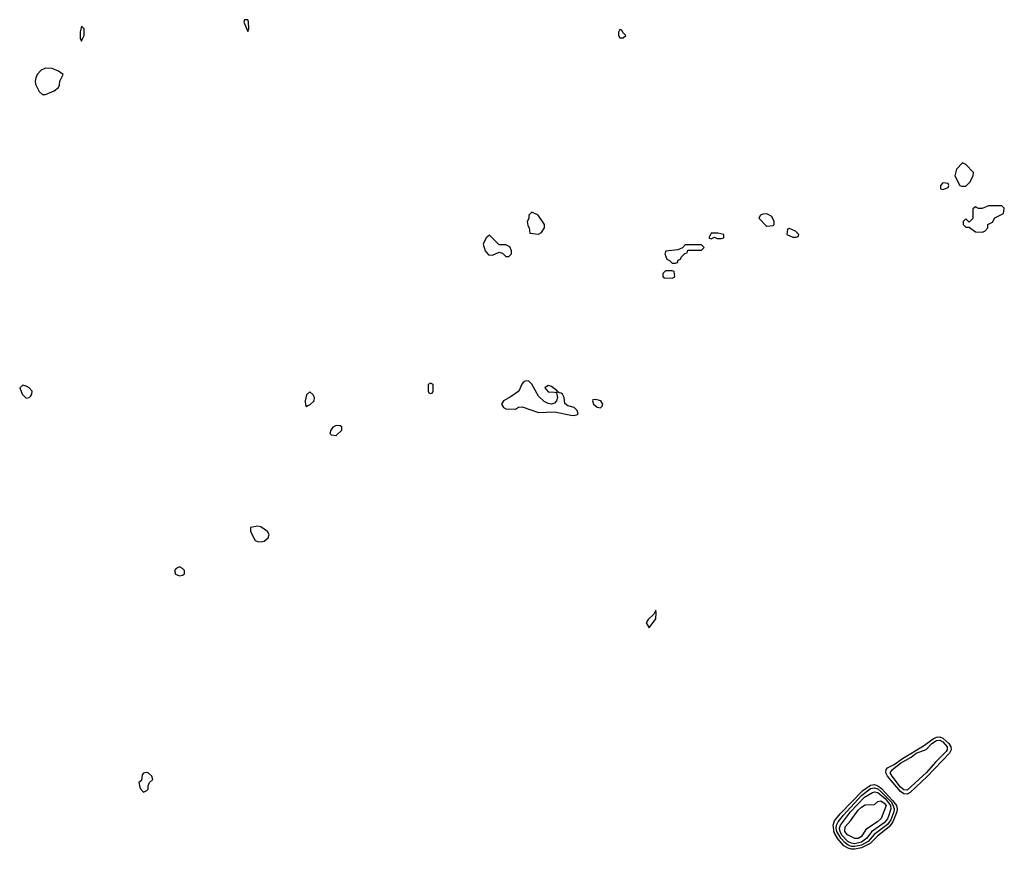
# Model space of a CAD drawing. Header units: inches. Extents: x 2769577 to 2880010, y 685631 to 825129.
# Tile 143 of 155: x 2816351 to 2822386, y 795041 to 800126. Entities that reach past the tile are written whole.
import ezdxf

# ---------------------------------------------------------------- set-up
doc = ezdxf.new("R2010")
doc.units = ezdxf.units.IN
doc.header["$MEASUREMENT"] = 0
for name, color, linetype in [('C8719', 7, 'Continuous'), ('C8729', 7, 'Continuous'), ('C8810', 7, 'Continuous'), ('C8820', 7, 'Continuous')]:
    doc.layers.add(name, color=color, linetype=linetype)

msp = doc.modelspace()

# ---------------------------------------------------------------- linework, layer by layer
at = {"layer": 'C8719', "color": 4, "elevation": 4}
msp.add_lwpolyline([(2816727, 800000), (2816730, 799994), (2816732.7, 800000)], dxfattribs=at)
for points in [[(2816510, 799829.6), (2816483.1, 799816.9), (2816459.1, 799790), (2816450.5, 799770), (2816446, 799750), (2816448.2, 799730), (2816470, 799686), (2816490, 799666.8), (2816510, 799666.8), (2816562, 799690), (2816589.3, 799710.7), (2816595.5, 799724.5), (2816598, 799750), (2816618, 799790), (2816589, 799810), (2816550, 799827)], [(2819490, 798946), (2819472.7, 798927.3), (2819471.6, 798908.4), (2819462, 798890), (2819465.4, 798865.4), (2819474, 798850), (2819478, 798818), (2819530, 798812), (2819550, 798822), (2819568.7, 798850), (2819568, 798870), (2819528.4, 798928.4)], [(2819230, 798806), (2819210, 798788), (2819191, 798750), (2819204.7, 798710), (2819225.4, 798685.4), (2819250, 798682), (2819290, 798702), (2819310, 798694), (2819330, 798674), (2819350, 798674), (2819366, 798690), (2819366, 798710), (2819354.6, 798734.6), (2819330, 798746), (2819290, 798746)], [(2816370, 797885.2), (2816351.1, 797868.9), (2816367.3, 797830), (2816390, 797807.3), (2816410, 797810.8), (2816419.6, 797820.4), (2816426, 797830), (2816426.6, 797850), (2816409.2, 797870), (2816390, 797880.7)], [(2818870, 797898), (2818854, 797890), (2818854, 797850), (2818858, 797838), (2818870, 797834), (2818882, 797838), (2818886, 797850), (2818886, 797890)], [(2819470, 797911.6), (2819450, 797911.5), (2819437.3, 797902.7), (2819428.3, 797891.7), (2819410, 797849.2), (2819363.8, 797816.2), (2819316, 797790), (2819304, 797770), (2819316, 797750), (2819330, 797740.7), (2819390, 797738), (2819409.3, 797750.7), (2819430, 797753.4), (2819530, 797718), (2819630, 797723), (2819730, 797702), (2819750, 797700.7), (2819770, 797706), (2819774, 797710), (2819769, 797730), (2819750, 797749), (2819710, 797759), (2819692.9, 797772.9), (2819688.7, 797810), (2819679, 797830), (2819670, 797837.2), (2819658, 797838), (2819650, 797846), (2819642, 797838), (2819647.7, 797810), (2819642, 797790), (2819630, 797776), (2819610, 797769.3), (2819590, 797774), (2819565.3, 797785.3), (2819530, 797818), (2819491.1, 797891.1)], [(2819590, 797883.7), (2819570.8, 797870), (2819590, 797845.5), (2819630, 797842.8), (2819639, 797841), (2819648, 797850), (2819610, 797878)], [(2818130, 797846), (2818110, 797826), (2818101, 797790), (2818103.6, 797763.6), (2818110, 797754), (2818118, 797762), (2818130, 797764.7), (2818155.3, 797790), (2818158, 797810), (2818150, 797826)], [(2819882, 797798), (2819864, 797796), (2819861, 797790), (2819868.6, 797768.6), (2819890, 797750.7), (2819910, 797747.3), (2819922, 797758), (2819926, 797770), (2819912.7, 797790)], [(2818290, 797638), (2818270, 797628), (2818258, 797610), (2818252, 797590), (2818261, 797581), (2818290, 797578), (2818326, 797610), (2818326, 797630), (2818316.4, 797636.4)], [(2817810, 797021.2), (2817766.8, 797013.2), (2817766, 796990), (2817794.8, 796934.8), (2817807.7, 796927.7), (2817830, 796925.5), (2817850, 796930.6), (2817874.5, 796950), (2817879.3, 796970), (2817869.2, 796990), (2817830, 797017.2)], [(2817330, 796771.8), (2817310, 796762.7), (2817300.5, 796750), (2817307.1, 796727.1), (2817330, 796717.1), (2817350, 796720.5), (2817360.9, 796730), (2817360.9, 796750), (2817350, 796762.7)], [(2817127.3, 795512.7), (2817110, 795508), (2817102, 795498), (2817096.9, 795463.1), (2817082, 795450), (2817090, 795414), (2817110, 795392), (2817130, 795402), (2817138, 795410), (2817138, 795430), (2817146, 795450), (2817168, 795470), (2817162, 795490), (2817138, 795510)]]:
    msp.add_lwpolyline(points, close=True, dxfattribs=at)
at = {"layer": 'C8729', "color": 4}
for points, elevation in [([(2822130, 799248), (2822092, 799210), (2822082, 799170), (2822114, 799110), (2822124.7, 799104.7), (2822150, 799104.7), (2822174, 799130), (2822195.3, 799170), (2822198, 799190), (2822150, 799238)], 4), ([(2822010, 799126), (2821994, 799110), (2821994, 799090), (2822010, 799084.7), (2822042, 799098), (2822046, 799110), (2822042, 799122)], 4), ([(2822370, 798986), (2822290, 798986), (2822250, 798968), (2822228.4, 798968.4), (2822210, 798978), (2822192.7, 798967.3), (2822192.7, 798907.3), (2822170, 798886), (2822150, 798906), (2822134, 798890), (2822134, 798870), (2822150, 798854), (2822170, 798854), (2822210, 798826), (2822250, 798824.7), (2822266, 798830), (2822286, 798850), (2822286, 798870), (2822314.6, 798885.4), (2822328.9, 798911.1), (2822382, 798938), (2822386, 798970)], 4), ([(2820930, 798935.3), (2820905.4, 798934.6), (2820891.6, 798928.4), (2820882, 798910), (2820884.7, 798904.7), (2820924.5, 798864.5), (2820930, 798861), (2820970, 798864.7), (2820975.3, 798870), (2820975.3, 798890), (2820960.4, 798920.4)], 4), ([(2821070, 798846), (2821058, 798842), (2821054, 798810), (2821090, 798794), (2821110, 798794), (2821122, 798798), (2821126, 798810), (2821106, 798830)], 4), ([(2820630, 798818), (2820590, 798818), (2820574, 798790), (2820590, 798782), (2820610, 798794), (2820625.4, 798785.4), (2820650, 798784.7), (2820666, 798790), (2820666, 798810)], 4), ([(2820530, 798746), (2820430, 798746), (2820412.7, 798727.3), (2820384.7, 798715.3), (2820312, 798708), (2820306, 798690), (2820318, 798658), (2820334, 798650), (2820350, 798634), (2820370, 798634), (2820382, 798638), (2820388, 798652), (2820402, 798658), (2820406, 798670), (2820427.3, 798692.7), (2820442, 798698), (2820447.3, 798712.7), (2820530, 798714), (2820546, 798730)], 4), ([(2820350, 798586), (2820310, 798586), (2820294, 798570), (2820294, 798550), (2820303.6, 798543.6), (2820350, 798542), (2820366, 798550), (2820362, 798582)], 4), ([(2820250, 796506), (2820238, 796482), (2820202.8, 796450), (2820191, 796430), (2820210, 796398), (2820250, 796454), (2820253.2, 796490)], 4), ([(2821790, 795379.9), (2821770, 795381.6), (2821750, 795395), (2821669.9, 795490), (2821659.3, 795510), (2821660.9, 795530), (2821670, 795540.2), (2821710, 795560.9), (2821761.3, 795598.7), (2821890, 795675.7), (2821950, 795718.5), (2821970, 795729.1), (2821990, 795731.6), (2822010, 795722.9), (2822046.2, 795690), (2822057.6, 795670), (2822059.3, 795650), (2822049.5, 795630), (2821913.3, 795486.7), (2821810, 795389.2)], -4), ([(2821790, 795404.3), (2821770, 795405.5), (2821750, 795422.9), (2821697.8, 795490), (2821686.6, 795510), (2821699.8, 795530), (2821750, 795570.1), (2821814.9, 795605.1), (2821845.8, 795630), (2821907.6, 795652.4), (2821941.4, 795690), (2821970, 795708.2), (2821990, 795710.6), (2822010, 795699.4), (2822035.4, 795670), (2822035.9, 795650), (2822030, 795639.8), (2821964, 795576), (2821910, 795511.8)], -8), ([(2821470, 795041.2), (2821450, 795041.9), (2821428, 795048), (2821402.9, 795062.9), (2821365.8, 795105.8), (2821343.9, 795143.9), (2821336.6, 795190), (2821345, 795215), (2821380.9, 795259.1), (2821518.5, 795401.5), (2821565.5, 795434.5), (2821590, 795438.1), (2821610, 795431.2), (2821633, 795413), (2821701.2, 795341.2), (2821724.4, 795310), (2821730.1, 795290), (2821728.1, 795270), (2821703.3, 795210), (2821680.1, 795179.9), (2821610, 795124.2), (2821563.6, 795076.4), (2821510, 795049.9)], -4), ([(2821470, 795057.8), (2821450, 795059.1), (2821430, 795066.2), (2821410, 795080.4), (2821383.2, 795110), (2821359.7, 795150), (2821355.8, 795170), (2821358.3, 795190), (2821368, 795210), (2821399.6, 795250), (2821511.1, 795370), (2821566.7, 795413.3), (2821590, 795418.4), (2821610, 795412), (2821630, 795395.5), (2821691.7, 795331.7), (2821705.8, 795310), (2821710.6, 795290), (2821707.9, 795270), (2821690, 795222.8), (2821670, 795194), (2821588.6, 795131.4), (2821551.5, 795088.5), (2821510, 795065.9)], -8), ([(2821470, 795075.2), (2821450, 795078.4), (2821426.9, 795090), (2821390, 795128.4), (2821379.1, 795150), (2821375.5, 795170), (2821381.5, 795190), (2821443.7, 795270), (2821530, 795361.8), (2821578, 795390), (2821590, 795393.1), (2821610, 795389.2), (2821656.8, 795350), (2821688.4, 795310), (2821690.6, 795290), (2821678.5, 795250), (2821670, 795228.7), (2821650, 795202.9), (2821571.9, 795148.1), (2821543.5, 795110), (2821510, 795084.5)], -12), ([(2821470, 795107.4), (2821425.1, 795130), (2821408, 795150), (2821410, 795178), (2821443.6, 795216.4), (2821490, 795281.3), (2821510, 795299.5), (2821532.8, 795312.8), (2821590, 795316), (2821610, 795334), (2821630, 795338.7), (2821650, 795324.9), (2821660.9, 795310), (2821630.3, 795230), (2821608.5, 795210), (2821537, 795163), (2821510, 795120.5), (2821490, 795107.8)], -16)]:
    msp.add_lwpolyline(points, close=True, dxfattribs=dict(at, elevation=elevation))
at = {"layer": 'C8810', "color": 4, "elevation": 4}
msp.add_lwpolyline([(2817750, 800126), (2817730, 800126), (2817724.7, 800110), (2817750, 800054), (2817755.3, 800070), (2817753.6, 800113.6)], close=True, dxfattribs=at)
msp.add_lwpolyline([(2816732.7, 800000), (2816746, 800030), (2816746, 800070), (2816730, 800086), (2816722, 800050), (2816722, 800010), (2816727, 800000)], dxfattribs=at)
at = {"layer": 'C8820', "color": 4, "elevation": 4}
msp.add_lwpolyline([(2820030, 800066), (2820022, 800050), (2820022, 800030), (2820030, 800014), (2820050, 800014), (2820066, 800030), (2820047.3, 800047.3), (2820042, 800062)], close=True, dxfattribs=at)

doc.saveas('drawing.dxf')
